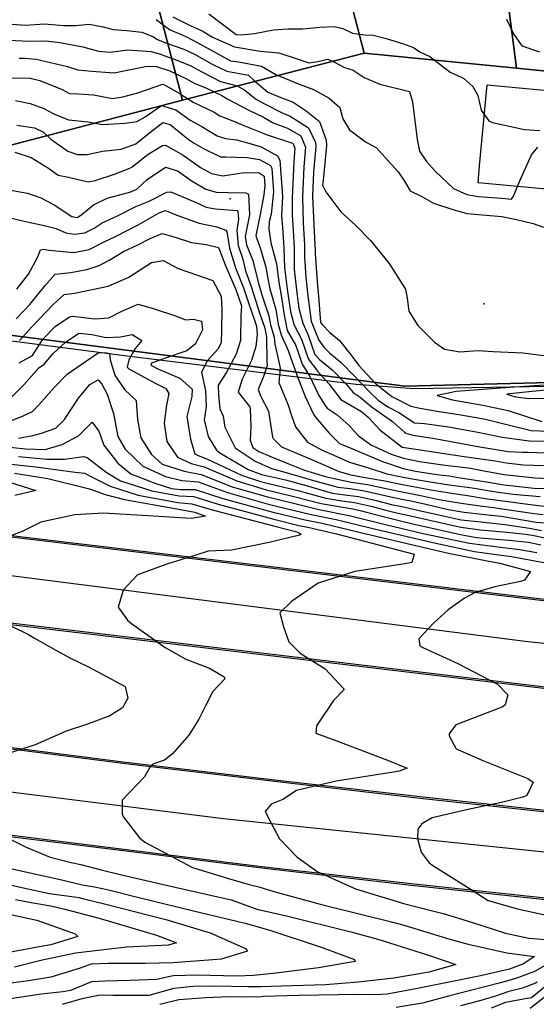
# Model space of a CAD drawing. Header units: inches. Extents: x 1364669 to 1365969, y 438680 to 440663.
# Tile 7 of 33: x 1365109 to 1365332, y 439182 to 439606. Entities that reach past the tile are written whole.
import ezdxf

# ---------------------------------------------------------------- set-up
doc = ezdxf.new("R2010")
doc.units = ezdxf.units.IN
doc.header["$MEASUREMENT"] = 0
for name, color, linetype, true_color in [('Building Footprints', 7, 'Continuous', 0xa71faf), ('Contour Lines 2 ft', 7, 'Continuous', 0x4b1f6a), ('Fences', 7, 'Continuous', 0xa71faf), ('Parcel Attributes', 7, 'Continuous', 0xf61fde), ('Parcel Line', 7, 'Continuous', 0xf61fde), ('Pavement_Polygons', 7, 'Continuous', 0xf61fde), ('Road Pavement', 7, 'Continuous', 0xa31f53), ('Spot Elevation', 7, 'Continuous', 0xf21f81), ('Street Centerlines', 7, 'Continuous', 0xa31f53)]:
    doc.layers.add(name, color=color, linetype=linetype, true_color=true_color)

msp = doc.modelspace()

# ---------------------------------------------------------------- linework, layer by layer
at = {"layer": 'Building Footprints'}
msp.add_lwpolyline([(1365341, 439561.81), (1365340.37, 439553.59), (1365337.37, 439553.81), (1365337, 439550.41), (1365336.37, 439542.97), (1365335.37, 439533), (1365334.62, 439533.06), (1365306.75, 439535.59), (1365307.37, 439542.97), (1365310.62, 439577.81), (1365338.25, 439575.19), (1365337, 439562.19)], close=True, dxfattribs=at)
at = {"layer": 'Contour Lines 2 ft'}
for points, elevation in [([(1365318.99, 439606.16), (1365322.01, 439599.83), (1365325.57, 439594.65), (1365333.23, 439592.07)], 824), ([(1365107.1, 439571.1), (1365113.53, 439569.77), (1365119.45, 439567.71), (1365123.66, 439565.32), (1365129.99, 439562.75), (1365138.45, 439561.9), (1365144.58, 439560.71), (1365154.49, 439561.27), (1365159.53, 439562.1), (1365163.06, 439564.1), (1365170.16, 439568.92), (1365176.38, 439567.11), (1365182.48, 439562.6), (1365187.54, 439559.81), (1365194.19, 439555.85), (1365197.71, 439554.76), (1365202.51, 439554.07), (1365207.82, 439552.64), (1365213.22, 439551.15), (1365220.13, 439547.17), (1365221.15, 439545.34), (1365222.31, 439529.73), (1365221.99, 439521.4), (1365222.31, 439516.56), (1365222.98, 439507.41), (1365223.29, 439499.17), (1365223.43, 439497.99), (1365224.49, 439488.72), (1365225.8, 439480.18), (1365227.24, 439474.64), (1365227.63, 439473.69), (1365230.52, 439468.23), (1365233.49, 439459.95), (1365233.92, 439459.15), (1365237.53, 439454.32), (1365242.5, 439448.89), (1365247.57, 439442.27), (1365256.47, 439437), (1365259.39, 439434.48), (1365264.41, 439429.21), (1365274, 439421.71), (1365279.9, 439420.79), (1365300.78, 439417.7), (1365314.09, 439415.75), (1365318.85, 439414.91), (1365326.3, 439414.04), (1365334.9, 439413.79)], 808), ([(1365107.45, 439476.95), (1365113.32, 439483.24), (1365119.98, 439491.39), (1365124.34, 439496.25), (1365131.08, 439496.9), (1365137.98, 439498.21), (1365143.28, 439500.04), (1365147.89, 439502.48), (1365153.81, 439506.07), (1365159.89, 439508.83), (1365165.3, 439511.6), (1365170.39, 439513.7), (1365176.47, 439512.11), (1365183.12, 439509.93), (1365189.45, 439509.03), (1365194.72, 439507.72), (1365196.33, 439503.68), (1365197.63, 439500.31), (1365202.27, 439489.67), (1365204.62, 439482.59), (1365204.41, 439478.48), (1365204.29, 439468.37), (1365204.21, 439467.6), (1365202.4, 439461.74), (1365198.04, 439453.7), (1365194.67, 439448.47), (1365194.76, 439444.28), (1365195.36, 439438.19), (1365196.75, 439435.09), (1365197.47, 439430.27), (1365202, 439421.43), (1365210.62, 439415.64), (1365217.66, 439412.48), (1365223.88, 439410.71), (1365234.7, 439407.67), (1365246.21, 439404.45), (1365251.5, 439403.83), (1365257.79, 439402.85), (1365270.38, 439399.95), (1365273.77, 439399.27), (1365277.67, 439398.51), (1365283.63, 439397.22), (1365293.89, 439394.81), (1365300.7, 439393.61), (1365308.28, 439392.87), (1365316.73, 439391.95), (1365327.66, 439390.06), (1365331.84, 439389.4), (1365339.64, 439388.8)], 796), ([(1365108.94, 439467.6), (1365114.17, 439473.55), (1365123.49, 439483.15), (1365128.2, 439487.55), (1365132.59, 439488.05), (1365147.18, 439491.03), (1365156.03, 439494.91), (1365165.83, 439501.33), (1365170.82, 439502.12), (1365177.3, 439498.67), (1365185.66, 439495.79), (1365192.37, 439493.58), (1365195.92, 439486.72), (1365196.2, 439481.28), (1365196.05, 439472.24), (1365195.91, 439466.67), (1365194.46, 439463.94), (1365189.98, 439459.01), (1365187.46, 439453.97), (1365189.2, 439446), (1365189.46, 439439.19), (1365188.51, 439433.52), (1365190.24, 439426.35), (1365193.84, 439420.46), (1365195.32, 439419.21), (1365207.58, 439412.1), (1365213.32, 439409.86), (1365223.58, 439407.58), (1365232.56, 439405.16), (1365243.8, 439401.87), (1365248.11, 439401.33), (1365255.1, 439400.48), (1365261.64, 439398.93), (1365269.94, 439396.9), (1365273.32, 439396.2), (1365280.77, 439394.6), (1365291.66, 439392.04), (1365299.49, 439390.42), (1365307.87, 439389.49), (1365318.22, 439388.43), (1365328.96, 439386.75), (1365334.11, 439385.76)], 794), ([(1365108.75, 439458.05), (1365114.44, 439461.25), (1365118.47, 439467.55), (1365119.04, 439468.32), (1365124.23, 439473.75), (1365130.47, 439477.86), (1365131.97, 439478.21), (1365141.45, 439477), (1365147.37, 439477.48), (1365153.05, 439480.28), (1365160.14, 439483.28), (1365166.61, 439481.47), (1365176.57, 439478.17), (1365180.56, 439476.51), (1365184, 439476.8), (1365187.39, 439476.03), (1365187.82, 439472.31), (1365184.88, 439466.26), (1365181.09, 439463.23), (1365171.76, 439459.98), (1365165.81, 439457.93), (1365165.5, 439456.99), (1365168.58, 439455.5), (1365178.07, 439451.49), (1365183.38, 439446.75), (1365183.3, 439443.49), (1365181.04, 439434.87), (1365182.73, 439425.14), (1365184.55, 439418.84), (1365185.96, 439418.11), (1365189.95, 439416.45), (1365204.66, 439409.67), (1365212.85, 439406.85), (1365220.54, 439405.08), (1365229.18, 439403.03), (1365233.16, 439401.87), (1365241.04, 439399.76), (1365247.9, 439398.53), (1365253.46, 439397.79), (1365261.15, 439396.08), (1365266.34, 439394.73), (1365271.48, 439393.42), (1365277.77, 439392.03), (1365286.44, 439390.03), (1365299.33, 439387.22), (1365307.83, 439386.08), (1365319.11, 439385.03), (1365327.17, 439384.26), (1365330.1, 439383.74), (1365341.33, 439381.54)], 792), ([(1365104.79, 439442.53), (1365110.77, 439448.51), (1365117.18, 439455.83), (1365119.58, 439457.39), (1365123.46, 439462), (1365128.55, 439466.78), (1365134.45, 439470.81), (1365140.03, 439470.24), (1365146.3, 439468.9), (1365152.53, 439469.2), (1365157.44, 439470.22), (1365161.65, 439467.71), (1365158.74, 439464.24), (1365156.13, 439459.29), (1365155.4, 439456.13), (1365156.04, 439455.52), (1365159.55, 439453.63), (1365167.68, 439449.06), (1365172.05, 439446.94), (1365173.31, 439444.83), (1365172.31, 439439.84), (1365171.26, 439431.98), (1365172.43, 439424.13), (1365177.03, 439417.41), (1365182.96, 439414.71), (1365188.61, 439413.21), (1365202.66, 439407.15), (1365214.87, 439403.42), (1365227.2, 439400.43), (1365239.06, 439397.42), (1365252.64, 439395.1), (1365256.41, 439394.29), (1365260.8, 439393.14), (1365271.49, 439390.31), (1365279.21, 439388.47), (1365281.22, 439388.02), (1365299.17, 439384.02), (1365306.03, 439382.82), (1365312.92, 439382.22), (1365319.99, 439381.62), (1365328.46, 439380.77), (1365333.78, 439379.54)], 790), ([(1365100.49, 439431.24), (1365110.43, 439435.26), (1365114.49, 439436.99), (1365117.19, 439439.9), (1365123.93, 439447.61), (1365129.51, 439453.13), (1365137.83, 439458.86), (1365142.82, 439462.36), (1365145.81, 439462.55), (1365147.76, 439462.12), (1365148.03, 439459.33), (1365150.09, 439452.73), (1365154.25, 439446.53), (1365159.22, 439441.78), (1365159.76, 439433.6), (1365161.26, 439425.78), (1365165.89, 439418.59), (1365170.44, 439414.41), (1365179.97, 439411.31), (1365187.26, 439409.96), (1365200.65, 439404.63), (1365215.82, 439400.24), (1365227.05, 439397.5), (1365237.46, 439394.94), (1365251.63, 439392.16), (1365267.39, 439388.25), (1365283.09, 439384.53), (1365303.07, 439380.31), (1365316.42, 439378.63), (1365324.64, 439377.62), (1365332.01, 439376.26)], 788), ([(1365108.43, 439425.58), (1365114.61, 439426.65), (1365118.33, 439427.74), (1365124.61, 439429.92), (1365128.32, 439433.65), (1365134.42, 439442.86), (1365139.29, 439448.71), (1365142.9, 439450.77), (1365144.48, 439448.81), (1365146.66, 439444.48), (1365149.46, 439436.22), (1365151.33, 439426.31), (1365154.49, 439420.87), (1365162.17, 439413.46), (1365171.81, 439409.09), (1365178.95, 439407.28), (1365185.91, 439406.72), (1365198.65, 439402.11), (1365216.76, 439397.05), (1365226.9, 439394.56), (1365234.78, 439392.62), (1365245.52, 439390.52), (1365261.39, 439386.64), (1365288.49, 439380.3), (1365305.21, 439376.69), (1365313.55, 439375.64), (1365321.12, 439374.55), (1365335.16, 439371.93)], 786), ([(1365095.23, 439422.69), (1365111.43, 439421.03), (1365120, 439420.71), (1365127.25, 439422.89), (1365134.42, 439426.64), (1365140.24, 439432.41), (1365143.16, 439428.61), (1365145.34, 439422.55), (1365151.3, 439414.79), (1365156.93, 439410.15), (1365167.75, 439406.1), (1365174.54, 439403.91), (1365178.38, 439403.47), (1365184.73, 439403.51), (1365196.65, 439399.59), (1365217.71, 439393.87), (1365226.74, 439391.63), (1365232.11, 439390.31), (1365239.41, 439388.88), (1365255.39, 439385.04), (1365288.3, 439377.37), (1365293.9, 439376.08), (1365310.68, 439372.65), (1365316.07, 439371.77), (1365329.38, 439368.15), (1365326.77, 439364.38), (1365325.09, 439363.78), (1365313.96, 439361.44), (1365305.47, 439359.07), (1365300.94, 439356.56), (1365293.84, 439351.64), (1365287.55, 439345.86), (1365281.22, 439339.12), (1365281.65, 439336.08), (1365282.88, 439335.4), (1365297.95, 439328.4), (1365315.06, 439319.61), (1365319.59, 439315.02), (1365318.39, 439310.65), (1365317.44, 439309.79), (1365306.85, 439305.82), (1365297.2, 439302.1), (1365294.26, 439298.15), (1365294.23, 439297.24), (1365297.29, 439291.65), (1365308.73, 439286.67), (1365328.24, 439278.94), (1365330.56, 439277.37), (1365327.82, 439271.59), (1365326.06, 439270.88), (1365316.88, 439268.62), (1365302.98, 439265.73), (1365286.93, 439261.94), (1365282.46, 439259.36), (1365280.79, 439257.01), (1365280.57, 439253.11), (1365282.22, 439247.15), (1365285.61, 439242.61), (1365287.16, 439241.44), (1365301.03, 439232.81), (1365311.03, 439226.33), (1365323.77, 439222.76), (1365353.36, 439216.25)], 784), ([(1365108.53, 439417.71), (1365120.72, 439416.49), (1365128.28, 439416.47), (1365136.47, 439417.61), (1365138.15, 439417.27), (1365146.22, 439410.9), (1365152.54, 439407.14), (1365165.94, 439402.93), (1365177.83, 439400.69), (1365184.02, 439400.39), (1365194.65, 439397.07), (1365218.66, 439390.69), (1365229.43, 439387.99), (1365233.3, 439387.24), (1365245.67, 439384.3), (1365279.09, 439375.64), (1365278.09, 439371.92), (1365275.12, 439371.44), (1365253.5, 439368.17), (1365237.71, 439363.12), (1365226.17, 439355.23), (1365221.14, 439350.32), (1365222.77, 439344.27), (1365225.03, 439337.74), (1365229.96, 439332.9), (1365240.81, 439326.22), (1365248.8, 439317.48), (1365248.75, 439317.14), (1365244.31, 439312.5), (1365236.97, 439301.65), (1365236.8, 439298.37), (1365245.42, 439295.24), (1365267.65, 439286.83), (1365276.19, 439283.41), (1365272.73, 439282.02), (1365270.25, 439281.59), (1365245.56, 439277.72), (1365228.37, 439273.75), (1365222.48, 439269.84), (1365217.52, 439267.89), (1365214.86, 439264.72), (1365217.39, 439259.91), (1365221.13, 439252.93), (1365228.48, 439245.18), (1365237.32, 439238.87), (1365253.9, 439231.39), (1365275.18, 439224.95), (1365291.72, 439220.76), (1365303.95, 439216.97), (1365318.53, 439212.32), (1365328.64, 439210.11), (1365335.87, 439209.49)], 782), ([(1365106.67, 439410.55), (1365121.17, 439408.17), (1365139.03, 439403.75), (1365145.87, 439401.24), (1365154.21, 439399.18), (1365176.71, 439395.12), (1365184.47, 439393.61), (1365189.07, 439391.91), (1365182.96, 439390.88), (1365164.33, 439392.12), (1365145.1, 439393.28), (1365132.78, 439392.47), (1365118.05, 439389.3), (1365110.04, 439385.41), (1365103.2, 439382.73)], 778), ([(1365103.85, 439414.54), (1365115.89, 439413.22), (1365132.95, 439410.96), (1365137.07, 439410.45), (1365139.1, 439409.31), (1365148, 439404.84), (1365160.08, 439401.06), (1365177.27, 439397.9), (1365183.3, 439397.27), (1365192.64, 439394.55), (1365219.6, 439387.51), (1365228.56, 439385.27), (1365230.34, 439384.16), (1365229.72, 439383.8), (1365216.62, 439380.66), (1365200.36, 439377.33), (1365190.33, 439376.9), (1365184.93, 439375.21), (1365172.93, 439371.46), (1365159.75, 439366.71), (1365153.62, 439360.07), (1365151.48, 439352.74), (1365155.44, 439347.14), (1365157.23, 439345.69), (1365171.75, 439335.31), (1365180.72, 439330.3), (1365190.93, 439326.42), (1365197.18, 439322.66), (1365197.41, 439321.86), (1365192.32, 439316.37), (1365188.98, 439309.93), (1365186.31, 439304.53), (1365181.9, 439297.55), (1365174.83, 439289.5), (1365171.41, 439286.77), (1365166.41, 439285.03), (1365165.08, 439283.71), (1365162.86, 439279.67), (1365153.25, 439269.62), (1365153.19, 439263.39), (1365153.95, 439262.08), (1365160.6, 439253.4), (1365163, 439251.41), (1365183.6, 439240.49), (1365199.12, 439235.77), (1365207.92, 439233.23), (1365212.1, 439232.15), (1365218.63, 439230.26), (1365237.55, 439225.06), (1365242.57, 439223.77), (1365269.33, 439217.15), (1365274.27, 439215.86), (1365294.6, 439209.7), (1365302.41, 439207.52), (1365319.14, 439203.81), (1365331.05, 439202.26), (1365326.31, 439198.99), (1365320.32, 439196.78), (1365307.78, 439193.86), (1365293.52, 439190.98), (1365280.57, 439188.45), (1365267.48, 439185.91), (1365262.28, 439185.72), (1365254.82, 439185.77), (1365229.37, 439185.32), (1365214.11, 439184.89), (1365213.26, 439184.83), (1365206.37, 439184.74), (1365199.37, 439184.78), (1365189.22, 439184.42), (1365177.68, 439183.54), (1365169.48, 439181.47)], 780), ([(1365104.57, 439406.54), (1365115.96, 439403.01), (1365106.93, 439400.86)], 776), ([(1365105.48, 439344.48), (1365112.77, 439341.03), (1365115.34, 439339.45), (1365123.61, 439334.82), (1365130.65, 439330.88), (1365138.68, 439327.03), (1365154.49, 439318.56), (1365155.69, 439313.52), (1365153.28, 439309.33), (1365147.92, 439305.84), (1365137.79, 439302.11), (1365128.97, 439299.33), (1365115.69, 439293.4), (1365098.95, 439288.11)], 778), ([(1365093.9, 439258.13), (1365111.74, 439249.25), (1365122.15, 439245), (1365131.22, 439242.72), (1365135.31, 439241.78), (1365144.14, 439239.51), (1365152.28, 439237.57), (1365176.67, 439231.95), (1365200.2, 439226.57), (1365211.71, 439222.44), (1365212.62, 439222.25), (1365224.04, 439219.7), (1365251.79, 439212.8), (1365263.46, 439209.67), (1365265.35, 439209.05), (1365285.31, 439202.83), (1365297.12, 439198.73), (1365285.58, 439195.43), (1365270.34, 439192.81), (1365255.07, 439191.2), (1365240.86, 439189.94), (1365221.85, 439189.37), (1365213.21, 439189.12), (1365207.45, 439189.15), (1365193.11, 439189.45), (1365183.96, 439189.29), (1365175.5, 439188.38), (1365164.68, 439185.41), (1365158.8, 439185.42), (1365149.14, 439185.39), (1365143.72, 439185.51), (1365135.84, 439183.9), (1365127.28, 439181.56)], 778), ([(1365105.69, 439240.01), (1365115.39, 439237.77), (1365127.19, 439235.17), (1365135.98, 439233.03), (1365141.25, 439232.24), (1365146.68, 439231.13), (1365159.8, 439227.81), (1365184.03, 439221.9), (1365202.67, 439217.46), (1365206.22, 439216.59), (1365216.85, 439213.55), (1365239.43, 439206.13), (1365253.41, 439200.85), (1365253.77, 439200.1), (1365237.92, 439197.26), (1365218.4, 439194.94), (1365209.89, 439193.96), (1365202.48, 439193.79), (1365185.49, 439194.16), (1365175.3, 439193.81), (1365174.53, 439193.66), (1365168.14, 439192.34), (1365156.55, 439191.9), (1365145.83, 439191.6), (1365140.02, 439191.34), (1365130.96, 439187.56), (1365127.52, 439187), (1365118.27, 439185.97), (1365104.02, 439183.8)], 776), ([(1365103.02, 439233.53), (1365109.92, 439231.96), (1365121.77, 439229.36), (1365134.69, 439227.58), (1365135.44, 439227.4), (1365146.18, 439224.7), (1365172.09, 439218.17), (1365191.2, 439212.41), (1365206.38, 439205.61), (1365207.21, 439204.43), (1365195.83, 439201.07), (1365192.24, 439200.72), (1365175.05, 439199.49), (1365163.2, 439199.25), (1365147.12, 439199.18), (1365139.83, 439198.93), (1365135.09, 439197.14), (1365122.38, 439193.34), (1365112.83, 439191.78), (1365104.14, 439190.49)], 774), ([(1365107.14, 439226.7), (1365113.96, 439225.5), (1365122.39, 439223.98), (1365128.51, 439222.59), (1365143.32, 439218.67), (1365167.96, 439211.41), (1365176.69, 439208.02), (1365172.98, 439207.1), (1365167.31, 439206.79), (1365155.1, 439206.19), (1365132.99, 439203.6), (1365118.13, 439200.5), (1365106.69, 439197.53)], 772), ([(1365098.32, 439221.74), (1365116.37, 439217.87), (1365132.98, 439211.9), (1365134.03, 439210.79), (1365122.45, 439207.2), (1365118.91, 439206.66), (1365101.21, 439203.31)], 770), ([(1365336.39, 439198.78), (1365331.05, 439195.75), (1365322.99, 439192.68), (1365316.38, 439190.84), (1365302.86, 439187.47), (1365294.04, 439185.14), (1365290.18, 439184.15), (1365282.76, 439182.15), (1365271.46, 439180.28)], 782), ([(1365332.25, 439191.19), (1365331.47, 439190.72), (1365325.9, 439188.52), (1365319.97, 439187.07), (1365314.31, 439185.06), (1365306.95, 439183.01), (1365299.19, 439180.88)], 784), ([(1365337.78, 439191.02), (1365329.8, 439184.45), (1365327.05, 439184), (1365318.62, 439182.3), (1365312.41, 439179.89)], 786), ([(1365336.7, 439185.68), (1365329.26, 439179.76)], 788)]:
    msp.add_lwpolyline(points, dxfattribs=dict(at, elevation=elevation))
for points in [[(1365167.87, 439606.03, 818), (1365173.62, 439601.62, 818), (1365180.37, 439598.76, 818), (1365185.87, 439595.9, 818), (1365193.46, 439591.72, 818), (1365199.93, 439588.16, 818), (1365203.32, 439587.71, 818), (1365213.26, 439585.93, 818), (1365219.49, 439582.36, 818), (1365228.86, 439578.39, 818), (1365235.66, 439575.86, 818), (1365242.55, 439572.11, 818), (1365247.09, 439568.04, 818), (1365248.33, 439563.19, 818), (1365251.3, 439558.39, 818), (1365258.15, 439553.27, 818), (1365262.9, 439550.7, 818), (1365266.77, 439546.39, 818), (1365272.24, 439540.38, 818), (1365275.04, 439536.26, 818), (1365277.47, 439532.14, 818), (1365282.43, 439529.68, 818), (1365287.45, 439526.89, 818), (1365295.87, 439524.1, 818), (1365301.83, 439522.33, 818), (1365310.21, 439521.6, 818), (1365316.92, 439521.04, 818), (1365323.28, 439519.84, 818), (1365330.44, 439518.08, 818), (1365334.96, 439516.5, 818)], [(1365175.06, 439607.11, 820), (1365177.94, 439605.77, 820), (1365182.77, 439603.21, 820), (1365187.69, 439601.06, 820), (1365192.2, 439598.32, 820), (1365201.58, 439594.23, 820), (1365212.69, 439592.28, 820), (1365220.8, 439591.66, 820), (1365228.69, 439589.07, 820), (1365233.73, 439587.37, 820), (1365237.67, 439587.92, 820), (1365241.88, 439588.89, 820), (1365245.1, 439587.5, 820), (1365249.09, 439585.3, 820), (1365252.9, 439584.15, 820), (1365257.58, 439581.05, 820), (1365264.35, 439578.18, 820), (1365277.16, 439574.9, 820), (1365278.47, 439570.5, 820), (1365280.4, 439554.22, 820), (1365281.47, 439549.25, 820), (1365284.53, 439544.86, 820), (1365288.33, 439540.51, 820), (1365296.16, 439533.21, 820), (1365301.82, 439530.55, 820), (1365306.74, 439529.69, 820), (1365317.04, 439528.97, 820), (1365321.16, 439528.57, 820), (1365322, 439529.91, 820), (1365324.69, 439536.4, 820), (1365329.78, 439547.63, 820), (1365332.52, 439550.97, 820)], [(1365190.6, 439608.37, 822), (1365202.43, 439599.6, 822), (1365204.49, 439599.44, 822), (1365210.25, 439600, 822), (1365218.45, 439601.58, 822), (1365224.86, 439602.02, 822), (1365231.13, 439601.98, 822), (1365238.46, 439602.66, 822), (1365244.66, 439602.94, 822), (1365248.32, 439602.15, 822), (1365252.56, 439600.1, 822), (1365257.68, 439599.37, 822), (1365261.5, 439599.29, 822), (1365267.05, 439597.78, 822), (1365274.19, 439595.62, 822), (1365278.81, 439593.88, 822), (1365281.65, 439592.06, 822), (1365285.91, 439590.09, 822), (1365294.71, 439583.31, 822), (1365299.67, 439581.05, 822), (1365300.56, 439580.56, 822), (1365304.53, 439577.05, 822), (1365306.62, 439573.18, 822), (1365308.11, 439566.86, 822), (1365311.38, 439562.36, 822), (1365312.94, 439561.63, 822), (1365326.79, 439558.53, 822), (1365333.39, 439558.11, 822)], [(1365101.91, 439604.28, 816), (1365111.53, 439603.51, 816), (1365119.62, 439604.09, 816), (1365127.91, 439603.41, 816), (1365133.03, 439603.36, 816), (1365138.99, 439603.94, 816), (1365145.03, 439602.87, 816), (1365149.29, 439601.71, 816), (1365155.17, 439601.23, 816), (1365161.62, 439600.5, 816), (1365166.47, 439598.67, 816), (1365168.5, 439597.34, 816), (1365172.36, 439595.86, 816), (1365179.77, 439593.16, 816), (1365184.37, 439591.1, 816), (1365191.95, 439586.8, 816), (1365198.29, 439583.72, 816), (1365207.7, 439582.06, 816), (1365210.41, 439579.39, 816), (1365216.07, 439574.63, 816), (1365220.86, 439572.63, 816), (1365226.94, 439570.42, 816), (1365232.56, 439566.66, 816), (1365238.25, 439562.05, 816), (1365241.17, 439553.95, 816), (1365241.34, 439551.71, 816), (1365240.08, 439537.98, 816), (1365239.61, 439534.58, 816), (1365241.03, 439531.7, 816), (1365247.59, 439523.08, 816), (1365254.05, 439517.26, 816), (1365260.29, 439510.72, 816), (1365268.37, 439500.81, 816), (1365275.19, 439490.27, 816), (1365275.42, 439489.73, 816), (1365276.08, 439485.9, 816), (1365276.79, 439480.26, 816), (1365280.69, 439474.19, 816), (1365287.95, 439466.9, 816), (1365292.31, 439463.88, 816), (1365298.81, 439462.81, 816), (1365306.71, 439463.38, 816), (1365313.3, 439462.92, 816), (1365326.09, 439462.39, 816), (1365339.62, 439460.65, 816)], [(1365104.12, 439597.1, 814), (1365113.23, 439596.59, 814), (1365120.33, 439596.77, 814), (1365126.24, 439596.11, 814), (1365136.18, 439594.16, 814), (1365143.03, 439592.34, 814), (1365148.08, 439591.88, 814), (1365155.59, 439592.95, 814), (1365165.69, 439592.18, 814), (1365170.21, 439590.86, 814), (1365171.12, 439590.54, 814), (1365177.17, 439588.33, 814), (1365182.85, 439586.01, 814), (1365187.61, 439583.46, 814), (1365195.67, 439579.34, 814), (1365202.85, 439577.36, 814), (1365206.04, 439575.48, 814), (1365210.66, 439571.75, 814), (1365214.61, 439569.6, 814), (1365222.27, 439565.79, 814), (1365225.63, 439564.33, 814), (1365233.53, 439559.32, 814), (1365236.65, 439552.94, 814), (1365236.78, 439551.32, 814), (1365235.8, 439540.21, 814), (1365235.37, 439529.72, 814), (1365235.98, 439514.66, 814), (1365236.39, 439506.45, 814), (1365236.47, 439505.14, 814), (1365237.32, 439492.99, 814), (1365237.82, 439486.73, 814), (1365238.74, 439475.48, 814), (1365239.55, 439474.38, 814), (1365242.74, 439471.06, 814), (1365247.01, 439467.66, 814), (1365252.02, 439461.33, 814), (1365255.33, 439456.95, 814), (1365262.4, 439449.2, 814), (1365269.56, 439443.51, 814), (1365277.75, 439439.41, 814), (1365281.66, 439438.56, 814), (1365289.13, 439437.14, 814), (1365299.27, 439435.57, 814), (1365309.93, 439433.71, 814), (1365317.47, 439431.96, 814), (1365329.6, 439428.93, 814), (1365345.38, 439428.32, 814)], [(1365108.76, 439589.37, 812), (1365111.29, 439589.39, 812), (1365116.08, 439588.85, 812), (1365122.34, 439587.48, 812), (1365129.54, 439585.74, 812), (1365134.07, 439584.33, 812), (1365140.04, 439583.69, 812), (1365149.77, 439583, 812), (1365154.6, 439583.95, 812), (1365163.2, 439585.74, 812), (1365163.91, 439585.84, 812), (1365167.94, 439585.7, 812), (1365173.71, 439583.84, 812), (1365181.16, 439580.29, 812), (1365184.21, 439578.5, 812), (1365189.54, 439576.35, 812), (1365196.14, 439573.31, 812), (1365198.81, 439571.61, 812), (1365207.84, 439566.99, 812), (1365214.1, 439563.97, 812), (1365218.37, 439561.43, 812), (1365224.49, 439559.18, 812), (1365230.21, 439555.86, 812), (1365232.21, 439550.94, 812), (1365231.53, 439542.44, 812), (1365230.92, 439529.4, 812), (1365231.23, 439518.17, 812), (1365231.81, 439508.87, 812), (1365231.85, 439503.78, 812), (1365232.46, 439494.97, 812), (1365233.25, 439486.87, 812), (1365234.69, 439475.95, 812), (1365236.2, 439472.4, 812), (1365237.99, 439467.75, 812), (1365240.19, 439464.72, 812), (1365242.79, 439462.2, 812), (1365247.6, 439458.16, 812), (1365253.62, 439452.15, 812), (1365259.82, 439445.6, 812), (1365263.69, 439441.99, 812), (1365267.8, 439439.11, 812), (1365272.53, 439436.65, 812), (1365279.25, 439432.2, 812), (1365283.68, 439431.88, 812), (1365293.9, 439430.48, 812), (1365305.93, 439428.33, 812), (1365317.16, 439426.05, 812), (1365328.77, 439424.48, 812), (1365353.94, 439424.28, 812)], [(1365104.43, 439580.91, 810), (1365113.51, 439580.75, 810), (1365117.6, 439579.66, 810), (1365127.31, 439575.85, 810), (1365130.43, 439574.04, 810), (1365134.39, 439574.01, 810), (1365140.83, 439573.57, 810), (1365149, 439571.88, 810), (1365153.46, 439572.68, 810), (1365160, 439574.32, 810), (1365170.76, 439578.13, 810), (1365171.51, 439577.88, 810), (1365178.28, 439573.98, 810), (1365183.84, 439570.38, 810), (1365192.84, 439566.05, 810), (1365195.33, 439564.48, 810), (1365201.62, 439562.06, 810), (1365205.74, 439560.36, 810), (1365214.31, 439556.83, 810), (1365215.3, 439556.46, 810), (1365226.61, 439552.64, 810), (1365226.9, 439552.4, 810), (1365227.65, 439550.55, 810), (1365227.25, 439544.67, 810), (1365226.47, 439529.08, 810), (1365226.48, 439521.69, 810), (1365226.91, 439515.08, 810), (1365227.38, 439507.53, 810), (1365227.46, 439498.23, 810), (1365227.59, 439496.94, 810), (1365228.68, 439487.01, 810), (1365229.38, 439481.57, 810), (1365231.13, 439475.06, 810), (1365233.48, 439469.92, 810), (1365236.31, 439461.65, 810), (1365238.3, 439459.52, 810), (1365243.74, 439454.98, 810), (1365249.9, 439448.75, 810), (1365252.83, 439445.23, 810), (1365255.85, 439443.19, 810), (1365260.61, 439439.2, 810), (1365269.79, 439432.82, 810), (1365275.05, 439428.18, 810), (1365275.63, 439427.72, 810), (1365278.62, 439426.83, 810), (1365287.17, 439425.5, 810), (1365306.62, 439421.97, 810), (1365319.66, 439419.85, 810), (1365325.7, 439419.55, 810), (1365328.21, 439419.5, 810), (1365352.18, 439418.66, 810)], [(1365107.76, 439560.45, 806), (1365115.32, 439559.32, 806), (1365119.3, 439557.45, 806), (1365122.39, 439554.36, 806), (1365129.71, 439549.22, 806), (1365133.85, 439547.78, 806), (1365138.06, 439547.76, 806), (1365144.71, 439549.26, 806), (1365152.69, 439550.18, 806), (1365159.06, 439552.43, 806), (1365165.73, 439557.76, 806), (1365170.66, 439561.63, 806), (1365173.93, 439560.69, 806), (1365181.71, 439554.4, 806), (1365184.27, 439552.63, 806), (1365188.3, 439550.42, 806), (1365195.64, 439546.79, 806), (1365197.89, 439546.88, 806), (1365207.16, 439546.55, 806), (1365211.55, 439545.84, 806), (1365212.44, 439545.61, 806), (1365217.13, 439543.03, 806), (1365217.78, 439541.88, 806), (1365218.47, 439531.7, 806), (1365217.43, 439522.08, 806), (1365216.54, 439518.86, 806), (1365216.46, 439515.84, 806), (1365217.35, 439509.71, 806), (1365219.72, 439500.65, 806), (1365220.81, 439492.81, 806), (1365222.07, 439485.39, 806), (1365222.98, 439479.41, 806), (1365224.36, 439471.94, 806), (1365228, 439465.86, 806), (1365228.97, 439463.12, 806), (1365230.88, 439457.47, 806), (1365234.14, 439452.19, 806), (1365237.98, 439443.99, 806), (1365240.98, 439439.19, 806), (1365241.59, 439438.54, 806), (1365245.88, 439435.58, 806), (1365251.1, 439430.96, 806), (1365255.19, 439426.57, 806), (1365260.79, 439422.57, 806), (1365269.24, 439418.71, 806), (1365274.49, 439416.99, 806), (1365281.42, 439415.57, 806), (1365292.59, 439413.93, 806), (1365302.62, 439412.75, 806), (1365310.75, 439411.23, 806), (1365318.04, 439409.98, 806), (1365331.26, 439408.42, 806), (1365341.58, 439408.09, 806)], [(1365106.94, 439548.77, 804), (1365113.91, 439546.54, 804), (1365121.46, 439541.92, 804), (1365125.58, 439538.84, 804), (1365130.07, 439538.01, 804), (1365138.46, 439536.02, 804), (1365141.47, 439536.64, 804), (1365149.82, 439539.33, 804), (1365156.56, 439541.98, 804), (1365157.48, 439542.55, 804), (1365164.35, 439547.99, 804), (1365170.59, 439551.69, 804), (1365171.84, 439551.8, 804), (1365179.48, 439547.59, 804), (1365187.01, 439542.26, 804), (1365191.79, 439539.69, 804), (1365196.6, 439538.64, 804), (1365199.42, 439539.01, 804), (1365205.01, 439539.86, 804), (1365211.9, 439540.02, 804), (1365212.26, 439539.93, 804), (1365214.4, 439538.43, 804), (1365214.68, 439534.35, 804), (1365214.27, 439530.45, 804), (1365212.75, 439521.98, 804), (1365210.81, 439512.95, 804), (1365210.95, 439512.3, 804), (1365212.82, 439507.18, 804), (1365215.23, 439499.24, 804), (1365215.84, 439495.05, 804), (1365216.93, 439489.93, 804), (1365219.5, 439481.05, 804), (1365220.43, 439474.72, 804), (1365221.77, 439470.16, 804), (1365224.77, 439463.31, 804), (1365226.67, 439457.99, 804), (1365228.39, 439453.35, 804), (1365228.75, 439452.42, 804), (1365232.1, 439443.57, 804), (1365235.81, 439435.61, 804), (1365236.53, 439434.62, 804), (1365242.53, 439427.78, 804), (1365246.95, 439423.26, 804), (1365251.5, 439421.4, 804), (1365265.45, 439415.55, 804), (1365274.4, 439412.52, 804), (1365279.77, 439411.3, 804), (1365289, 439409.89, 804), (1365294.2, 439409.33, 804), (1365299.07, 439408.54, 804), (1365300.07, 439408.37, 804), (1365310.32, 439406.81, 804), (1365317.86, 439405.52, 804), (1365319.27, 439405.35, 804), (1365330.91, 439404.04, 804), (1365339.56, 439403.84, 804)], [(1365103.43, 439532.74, 802), (1365112.35, 439531.1, 802), (1365118.09, 439529.13, 802), (1365123.88, 439526.12, 802), (1365131.49, 439521.04, 802), (1365133.9, 439520.72, 802), (1365134.1, 439520.77, 802), (1365135.99, 439522.09, 802), (1365140.83, 439526.08, 802), (1365146.71, 439528.95, 802), (1365155.98, 439531.43, 802), (1365156.56, 439531.55, 802), (1365159.45, 439532.94, 802), (1365163.98, 439537.1, 802), (1365171.83, 439542.31, 802), (1365177, 439540.78, 802), (1365183.35, 439536.36, 802), (1365189.32, 439532.94, 802), (1365193.74, 439531.59, 802), (1365198.86, 439531.41, 802), (1365206.56, 439531.36, 802), (1365207.65, 439530.66, 802), (1365208.19, 439521.82, 802), (1365206.31, 439512.51, 802), (1365206.89, 439508.92, 802), (1365209.61, 439502.12, 802), (1365211.9, 439492.76, 802), (1365213.5, 439487.36, 802), (1365216.39, 439478.27, 802), (1365217.2, 439474.37, 802), (1365218.69, 439469.09, 802), (1365218.98, 439466.02, 802), (1365220.24, 439461.01, 802), (1365221.33, 439455.72, 802), (1365220.77, 439449.51, 802), (1365224.66, 439440.19, 802), (1365226.23, 439435.27, 802), (1365227.98, 439430.42, 802), (1365233.14, 439423.86, 802), (1365239.11, 439420.55, 802), (1365244.55, 439418.18, 802), (1365251.21, 439415.28, 802), (1365259.41, 439412.81, 802), (1365267.41, 439410.2, 802), (1365273.67, 439408.96, 802), (1365279.12, 439407.92, 802), (1365285.24, 439406.94, 802), (1365294.32, 439405.53, 802), (1365295.44, 439405.37, 802), (1365304.23, 439404.11, 802), (1365313.58, 439402.59, 802), (1365321.79, 439401.5, 802), (1365333.56, 439400.42, 802)], [(1365104.9, 439520.49, 800), (1365110.85, 439519.07, 800), (1365119.53, 439517.28, 800), (1365124.76, 439515.91, 800), (1365128.92, 439514.08, 800), (1365132.66, 439513.47, 800), (1365137.08, 439514, 800), (1365141.09, 439516.06, 800), (1365144.54, 439518.37, 800), (1365151.12, 439521.44, 800), (1365159.04, 439525.35, 800), (1365164.79, 439527.77, 800), (1365172.41, 439531.52, 800), (1365174.24, 439531.66, 800), (1365185.04, 439527.2, 800), (1365189.44, 439525.11, 800), (1365193.35, 439524.46, 800), (1365202.73, 439523.62, 800), (1365203.15, 439523.36, 800), (1365203.36, 439519.97, 800), (1365202.67, 439515.21, 800), (1365203.21, 439508.59, 800), (1365205.18, 439502.64, 800), (1365206.43, 439497.67, 800), (1365208.9, 439490.95, 800), (1365212.38, 439479.57, 800), (1365214.68, 439473, 800), (1365215.45, 439469.1, 800), (1365215.63, 439458.62, 800), (1365215.68, 439456.84, 800), (1365214.1, 439452.18, 800), (1365211.89, 439446.56, 800), (1365213.02, 439443.58, 800), (1365216.33, 439437.2, 800), (1365218.09, 439425.95, 800), (1365218.32, 439425.37, 800), (1365221.96, 439421.88, 800), (1365231.81, 439417.6, 800), (1365240.88, 439413.72, 800), (1365246.31, 439411.32, 800), (1365251.28, 439409.92, 800), (1365256.39, 439408.92, 800), (1365264.83, 439407.48, 800), (1365265.72, 439407.3, 800), (1365273.42, 439405.78, 800), (1365285.58, 439403.42, 800), (1365288.28, 439402.98, 800), (1365295.31, 439401.81, 800), (1365302.1, 439400.79, 800), (1365310.61, 439399.48, 800), (1365314.3, 439398.97, 800), (1365319.53, 439398.27, 800), (1365329.32, 439397.04, 800), (1365335.19, 439396.31, 800)], [(1365107.7, 439489.77, 798), (1365112.83, 439496.31, 798), (1365116.66, 439503.39, 798), (1365117.98, 439506.7, 798), (1365119.1, 439506.98, 798), (1365121.58, 439506.6, 798), (1365132.35, 439505.62, 798), (1365139.01, 439506.94, 798), (1365145.49, 439510.22, 798), (1365150.65, 439512.55, 798), (1365160.14, 439517.55, 798), (1365169.11, 439522.61, 798), (1365171.86, 439523.74, 798), (1365176.79, 439521.74, 798), (1365186.34, 439518.17, 798), (1365194.02, 439516.66, 798), (1365197.9, 439515.17, 798), (1365198.36, 439514.44, 798), (1365199.55, 439507.5, 798), (1365202.03, 439498.99, 798), (1365205.58, 439490.31, 798), (1365207.74, 439483.91, 798), (1365210.33, 439476.42, 798), (1365211.19, 439473.89, 798), (1365211.4, 439470.27, 798), (1365210.89, 439465.07, 798), (1365208.99, 439459.06, 798), (1365204.91, 439450.97, 798), (1365203.3, 439445.36, 798), (1365208.22, 439439.06, 798), (1365208.38, 439438.18, 798), (1365208.72, 439430.51, 798), (1365208.44, 439424.67, 798), (1365209.53, 439421.57, 798), (1365212.18, 439419.87, 798), (1365216.84, 439417.79, 798), (1365224.69, 439414.62, 798), (1365231.9, 439411.76, 798), (1365241.32, 439408.91, 798), (1365242.12, 439408.7, 798), (1365251.94, 439406.59, 798), (1365259.02, 439405.59, 798), (1365266.42, 439403.99, 798), (1365272.5, 439402.74, 798), (1365282.67, 439400.7, 798), (1365289.14, 439399.26, 798), (1365296.64, 439398, 798), (1365301.45, 439397.22, 798), (1365308.6, 439396.25, 798), (1365313.59, 439395.75, 798), (1365318.97, 439394.88, 798), (1365320.1, 439394.7, 798), (1365329.86, 439393.31, 798), (1365334.86, 439392.66, 798)], [(1365337.39, 439448.49, 816), (1365320.31, 439447.42, 816), (1365297.22, 439445.65, 816), (1365289.12, 439443.98, 816), (1365295.7, 439442.11, 816), (1365301.38, 439441.14, 816), (1365308.8, 439439.85, 816), (1365319.72, 439437.49, 816), (1365334.25, 439432.75, 816)], [(1365344.81, 439447.14, 818), (1365328.61, 439445.47, 818), (1365319.11, 439444.55, 818), (1365322.85, 439443.4, 818), (1365328.7, 439442.64, 818), (1365341.62, 439442.8, 818)]]:
    msp.add_polyline3d(points, dxfattribs=at)
at = {"layer": 'Fences'}
msp.add_lwpolyline([(1364669.24, 439527.72), (1364988, 439482.8), (1365155.4, 439461), (1365254.2, 439448.8), (1365279.2, 439447), (1365362.2, 439448.4), (1365387, 439418.8)], dxfattribs=at)
at = {"layer": 'Parcel Attributes'}
msp.add_point((1365199.71, 439528.64), dxfattribs=at)
at = {"layer": 'Parcel Line'}
for points in [[(1365291.44, 439833.25), (1365323.31, 439585), (1365257.63, 439591.55), (1365194.7, 439833.51), (1365197.29, 439834.03), (1365200.27, 439834.66), (1365203.27, 439835.23), (1365206.28, 439835.75), (1365209.3, 439836.22), (1365212.33, 439836.63), (1365215.36, 439837), (1365218.4, 439837.3), (1365221.44, 439837.56), (1365224.49, 439837.76), (1365227.54, 439837.91), (1365230.59, 439838.01), (1365233.64, 439838.05), (1365236.7, 439838.04), (1365239.75, 439837.98), (1365242.8, 439837.86), (1365245.85, 439837.69), (1365248.9, 439837.47), (1365251.94, 439837.19)], [(1365257.63, 439591.55), (1365179.24, 439571.16), (1365116.31, 439813.12), (1365190.53, 439832.42), (1365194.31, 439833.36), (1365194.7, 439833.51)], [(1365179.24, 439571.16), (1365101.82, 439551.02), (1365038.89, 439792.98), (1365116.31, 439813.12)], [(1365323.31, 439585), (1365382.07, 439579.14), (1365378.2, 439540.4), (1365349.2, 439449.8), (1365275.2, 439448), (1365038.01, 439478.52), (1365024.39, 439530.88), (1365101.82, 439551.02), (1365179.24, 439571.16), (1365257.63, 439591.55)], [(1364710.51, 439523.93), (1364789.71, 439512.65), (1364917.86, 439494.34), (1364947.47, 439490.44), (1365038.01, 439478.52), (1365275.2, 439448), (1365349.2, 439449.8), (1365378.35, 439446.72), (1365369.72, 439353.22), (1365362.63, 439284.57), (1365353.34, 439194.62), (1365343.22, 439097.01), (1365342.36, 439088.77), (1364975.22, 439141.37), (1364908.24, 439150.97), (1364759.23, 439168.21), (1364669.24, 439178.62), (1364669.24, 439529.8)]]:
    msp.add_lwpolyline(points, close=True, dxfattribs=at)
msp.add_lwpolyline([(1365405.04, 439809.36), (1365382.07, 439579.14), (1365323.31, 439585), (1365291.44, 439833.25)], dxfattribs=at)
at = {"layer": 'Pavement_Polygons'}
for points in [[(1365358.6, 439315.5), (1365034.06, 439354.3), (1364782.67, 439389.5), (1364669.24, 439405.74), (1364669.24, 439443.1), (1364787.93, 439426.11), (1365038.93, 439390.9), (1365038.94, 439390.9), (1365365.07, 439351.96)], [(1365366.69, 439223.96), (1365277.86, 439233.5), (1365213.46, 439240.9), (1365149.26, 439248.9), (1365084.86, 439256.9), (1365020.67, 439265.3), (1364956.47, 439273.9), (1364892.27, 439282.9), (1364828.27, 439292.09), (1364764.27, 439301.69), (1364669.24, 439315.18), (1364669.24, 439352.75), (1364769.73, 439338.31), (1364833.53, 439328.71), (1364897.33, 439319.51), (1364961.33, 439310.5), (1365025.34, 439301.9), (1365089.54, 439293.7), (1365153.54, 439285.5), (1365217.74, 439277.9), (1365281.74, 439270.5), (1365365.09, 439261.42)]]:
    msp.add_lwpolyline(points, dxfattribs=at)
at = {"layer": 'Road Pavement'}
for points in [[(1365383.69, 439350.24), (1365039, 439391.4), (1364788, 439426.6), (1364669.24, 439443.6)], [(1364669.24, 439405.23), (1364782.6, 439389), (1365034, 439353.8), (1365379.5, 439312.5)], [(1365373.77, 439260.97), (1365281.8, 439271), (1365217.8, 439278.4), (1365153.6, 439286), (1365089.6, 439294.2), (1365025.4, 439302.4), (1364961.4, 439311), (1364897.4, 439320), (1364833.6, 439329.2), (1364769.8, 439338.8), (1364669.24, 439353.25)], [(1364669.24, 439314.67), (1364764.2, 439301.2), (1364828.2, 439291.6), (1364892.2, 439282.4), (1364956.4, 439273.4), (1365020.6, 439264.8), (1365084.8, 439256.4), (1365149.2, 439248.4), (1365213.4, 439240.4), (1365277.8, 439233), (1365369.63, 439223.15)]]:
    msp.add_lwpolyline(points, dxfattribs=at)
at = {"layer": 'Spot Elevation'}
msp.add_point((1365309.31, 439483.51, 816.65), dxfattribs=at)
at = {"layer": 'Street Centerlines'}
for points in [[(1365969.24, 439279.92), (1365876.2, 439287.57), (1365500.6, 439319.7), (1365328.15, 439337.76), (1364848.26, 439398.98), (1364669.24, 439424.52)], [(1364669.24, 439333.54), (1364833.92, 439309.97), (1365053.21, 439279.69), (1365196.95, 439261.61), (1365559.76, 439224.01), (1365898.73, 439194.75), (1365969.24, 439188.78)]]:
    msp.add_lwpolyline(points, dxfattribs=at)

doc.saveas('drawing.dxf')
